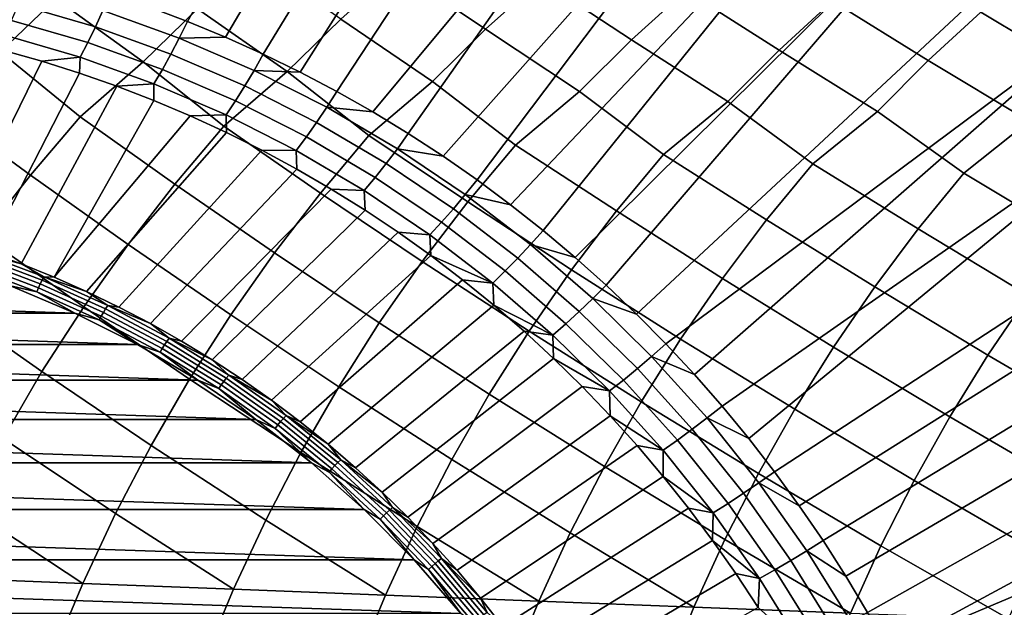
# Model space of a CAD drawing. Header units: metres. Extents: x -166 to 33, y -71 to 34.
# Tile 25 of 256: x -146.5 to -137.62, y 6.65 to 11.95. Entities that reach past the tile are written whole.
import ezdxf

# ---------------------------------------------------------------- set-up
doc = ezdxf.new("R2010")
doc.units = ezdxf.units.M
doc.layers.add('solid_12208131', color=7, linetype='CONTINUOUS')

msp = doc.modelspace()

# ---------------------------------------------------------------- linework, layer by layer
at = {"layer": 'solid_12208131'}
for points in [[(-142.754532, 15.886108, 196.867172), (-144.986374, 11.937025, 195.875214), (-145.334045, 12.068312, 195.978195), (-143.178528, 16.042395, 196.987823)], [(-142.336166, 15.718239, 196.748093), (-144.64267, 11.794847, 195.773407), (-144.986374, 11.937025, 195.875214), (-142.754532, 15.886108, 196.867172)], [(-141.923401, 15.538827, 196.6306), (-144.303238, 11.641906, 195.672852), (-144.64267, 11.794847, 195.773407), (-142.336166, 15.718239, 196.748093)], [(-141.516403, 15.347981, 196.514679), (-143.968399, 11.478343, 195.573669), (-144.303238, 11.641906, 195.672852), (-141.923401, 15.538827, 196.6306)], [(-141.11525, 15.14572, 196.400345), (-143.638428, 11.304307, 195.475937), (-143.968399, 11.478343, 195.573669), (-141.516403, 15.347981, 196.514679)], [(-140.330734, 14.707089, 196.176468), (-143.31366, 11.119956, 195.37973), (-143.638428, 11.304307, 195.475937), (-141.11525, 15.14572, 196.400345)], [(-140.330734, 14.707089, 196.176468), (-142.994385, 10.92546, 195.285156), (-143.31366, 11.119956, 195.37973)], [(-139.57103, 14.223906, 195.959351), (-142.680878, 10.720994, 195.192291), (-142.994385, 10.92546, 195.285156), (-140.330734, 14.707089, 196.176468)], [(-139.57103, 14.223906, 195.959351), (-142.373444, 10.506746, 195.101227), (-142.680878, 10.720994, 195.192291)], [(-139.57103, 14.223906, 195.959351), (-138.838745, 13.698207, 195.749832), (-142.072342, 10.282912, 195.012039), (-142.373444, 10.506746, 195.101227)], [(-138.838745, 13.698207, 195.749832), (-141.777863, 10.049696, 194.924805), (-142.072342, 10.282912, 195.012039)], [(-138.838745, 13.698207, 195.749832), (-138.136703, 13.132315, 195.548737), (-141.49028, 9.807309, 194.839615), (-141.777863, 10.049696, 194.924805)], [(-138.136703, 13.132315, 195.548737), (-141.209839, 9.555974, 194.756546), (-141.49028, 9.807309, 194.839615)], [(-138.136703, 13.132315, 195.548737), (-137.467331, 12.528174, 195.356644), (-140.936813, 9.29592, 194.675674), (-141.209839, 9.555974, 194.756546)], [(-142.298203, 11.864922, 220.141205), (-141.802902, 12.311461, 219.948318), (-142.581329, 12.832748, 218.536438), (-143.100784, 12.408183, 218.734573)], [(-140.980148, 11.771551, 221.345993), (-140.491913, 12.214556, 221.151382), (-141.290771, 12.732677, 219.748505), (-141.802902, 12.311461, 219.948318)], [(-146.672363, 11.660859, 216.646744), (-146.174667, 12.143206, 216.465256), (-146.917999, 12.695566, 215.033325), (-147.441605, 12.234822, 215.22081)], [(-139.648773, 11.678144, 222.539871), (-139.167587, 12.11763, 222.343399), (-139.987091, 12.632433, 220.949753), (-140.491913, 12.214556, 221.151382)], [(-145.386108, 11.572301, 217.883133), (-144.895218, 12.050909, 217.700439), (-145.658142, 12.600402, 216.276657), (-146.174667, 12.143206, 216.465256)], [(-136.832458, 11.887238, 195.173965), (-140.671432, 9.027385, 194.597061), (-140.936813, 9.29592, 194.675674), (-137.467331, 12.528174, 195.356644)], [(-138.303802, 11.584862, 223.722458), (-137.829681, 12.020851, 223.523972), (-138.670059, 12.532189, 222.139801), (-139.167587, 12.11763, 222.343399)], [(-144.087219, 11.483228, 219.109909), (-143.603134, 11.958095, 218.925888), (-144.385788, 12.504552, 217.510559), (-144.895218, 12.050909, 217.700439)], [(-142.775467, 11.393792, 220.326706), (-142.298203, 11.864922, 220.141205), (-143.100784, 12.408183, 218.734573), (-143.603134, 11.958095, 218.925888)], [(-136.945221, 11.491864, 224.893204), (-136.478195, 11.924388, 224.692535), (-137.339478, 12.432119, 223.318253), (-137.829681, 12.020851, 223.523972)], [(-141.450638, 11.304152, 221.533112), (-140.980148, 11.771551, 221.345993), (-141.802902, 12.311461, 219.948318), (-142.298203, 11.864922, 220.141205)], [(-145.817398, 11.886789, 195.967621), (-146.512024, 12.088749, 196.173386), (-146.453583, 12.239161, 196.240173), (-145.750305, 12.03469, 196.03186)], [(-140.112457, 11.214458, 222.72876), (-139.648773, 11.678144, 222.539871), (-140.491913, 12.214556, 221.151382), (-140.980148, 11.771551, 221.345993)], [(-145.954163, 11.075852, 217.96611), (-145.386108, 11.572301, 217.883133), (-146.174667, 12.143206, 216.465256), (-146.672363, 11.660859, 216.646744)], [(-145.886078, 11.746171, 195.890076), (-146.572479, 11.945741, 196.093399), (-146.512024, 12.088749, 196.173386), (-145.817398, 11.886789, 195.967621)], [(-138.760696, 11.124867, 223.913254), (-138.303802, 11.584862, 223.722458), (-139.167587, 12.11763, 222.343399), (-139.648773, 11.678144, 222.539871)], [(-145.135727, 11.641456, 195.765701), (-145.817398, 11.886789, 195.967621), (-145.750305, 12.03469, 196.03186), (-145.06015, 11.786304, 195.827423)], [(-145.06015, 11.786304, 195.827423), (-145.750305, 12.03469, 196.03186), (-145.334045, 12.068312, 195.978195), (-144.986374, 11.937025, 195.875214)], [(-144.65799, 10.991274, 219.187119), (-144.087219, 11.483228, 219.109909), (-144.895218, 12.050909, 217.700439), (-145.386108, 11.572301, 217.883133)], [(-137.395279, 11.035535, 225.086075), (-136.945221, 11.491864, 224.893204), (-137.829681, 12.020851, 223.523972), (-138.303802, 11.584862, 223.722458)], [(-145.955795, 11.613906, 195.799805), (-146.634476, 11.811229, 196.000839), (-146.572479, 11.945741, 196.093399), (-145.886078, 11.746171, 195.890076)], [(-145.06015, 11.786304, 195.827423), (-144.986374, 11.937025, 195.875214), (-144.64267, 11.794847, 195.773407)], [(-143.349167, 10.906327, 220.398422), (-142.775467, 11.393792, 220.326706), (-143.603134, 11.958095, 218.925888), (-144.087219, 11.483228, 219.109909)], [(-145.212463, 11.503739, 195.690536), (-145.886078, 11.746171, 195.890076), (-145.817398, 11.886789, 195.967621), (-145.135727, 11.641456, 195.765701)], [(-142.027435, 10.821157, 221.599625), (-141.450638, 11.304152, 221.533112), (-142.298203, 11.864922, 220.141205), (-142.775467, 11.393792, 220.326706)], [(-136.832458, 11.887238, 195.173965), (-140.413956, 8.750611, 194.520798), (-140.671432, 9.027385, 194.597061)], [(-136.832458, 11.887238, 195.173965), (-136.233353, 11.210794, 195.000992), (-140.164612, 8.465855, 194.446945), (-140.413956, 8.750611, 194.520798)], [(-146.634476, 11.811229, 196.000839), (-145.955795, 11.613906, 195.799805), (-146.300888, 11.576992, 195.779434), (-146.644226, 11.672938, 195.881134)], [(-145.28978, 11.374205, 195.602524), (-145.955795, 11.613906, 195.799805), (-145.886078, 11.746171, 195.890076), (-145.212463, 11.503739, 195.690536)], [(-144.469498, 11.353644, 195.568359), (-145.135727, 11.641456, 195.765701), (-145.06015, 11.786304, 195.827423), (-144.385635, 11.494911, 195.627625)], [(-144.385635, 11.494911, 195.627625), (-145.06015, 11.786304, 195.827423), (-144.64267, 11.794847, 195.773407), (-144.303238, 11.641906, 195.672852)], [(-140.692566, 10.73591, 222.790375), (-140.112457, 11.214458, 222.72876), (-140.980148, 11.771551, 221.345993), (-141.450638, 11.304152, 221.533112)], [(-147.093491, 9.958515, 194.2948), (-147.400986, 10.048131, 194.385895), (-146.644226, 11.672938, 195.881134), (-146.300888, 11.576992, 195.779434)], [(-146.403351, 10.54952, 218.134613), (-145.954163, 11.075852, 217.96611), (-146.672363, 11.660859, 216.646744), (-147.237869, 11.159917, 216.735809)], [(-144.554123, 11.219333, 195.495529), (-145.212463, 11.503739, 195.690536), (-145.135727, 11.641456, 195.765701), (-144.469498, 11.353644, 195.568359)], [(-144.385635, 11.494911, 195.627625), (-144.303238, 11.641906, 195.672852), (-143.968399, 11.478343, 195.573669)], [(-139.344299, 10.65073, 223.970291), (-138.760696, 11.124867, 223.913254), (-139.648773, 11.678144, 222.539871), (-140.112457, 11.214458, 222.72876)], [(-146.78891, 9.858665, 194.204575), (-147.093491, 9.958515, 194.2948), (-146.300888, 11.576992, 195.779434), (-145.960556, 11.470064, 195.678635)], [(-145.955795, 11.613906, 195.799805), (-145.960556, 11.470064, 195.678635), (-146.300888, 11.576992, 195.779434)], [(-145.955795, 11.613906, 195.799805), (-145.28978, 11.374205, 195.602524), (-145.623535, 11.352256, 195.578796), (-145.960556, 11.470064, 195.678635)], [(-145.100983, 10.469009, 219.356735), (-144.65799, 10.991274, 219.187119), (-145.386108, 11.572301, 217.883133), (-145.954163, 11.075852, 217.96611)], [(-137.982513, 10.565763, 225.138916), (-137.395279, 11.035535, 225.086075), (-138.303802, 11.584862, 223.722458), (-138.760696, 11.124867, 223.913254)], [(-146.487549, 9.748686, 194.115311), (-146.78891, 9.858665, 194.204575), (-145.960556, 11.470064, 195.678635), (-145.623535, 11.352256, 195.578796)], [(-144.63884, 11.093, 195.409698), (-145.28978, 11.374205, 195.602524), (-145.212463, 11.503739, 195.690536), (-144.554123, 11.219333, 195.495529)], [(-143.785965, 10.388135, 220.56929), (-143.349167, 10.906327, 220.398422), (-144.087219, 11.483228, 219.109909), (-144.65799, 10.991274, 219.187119)], [(-143.821152, 11.024405, 195.376312), (-144.469498, 11.353644, 195.568359), (-144.385635, 11.494911, 195.627625), (-143.729218, 11.161574, 195.433182)], [(-143.729218, 11.161574, 195.433182), (-144.385635, 11.494911, 195.627625), (-143.968399, 11.478343, 195.573669), (-143.638428, 11.304307, 195.475937)], [(-145.28978, 11.374205, 195.602524), (-145.290161, 11.22368, 195.480042), (-145.623535, 11.352256, 195.578796)], [(-145.28978, 11.374205, 195.602524), (-144.63884, 11.093, 195.409698), (-144.960739, 11.084457, 195.382462), (-145.290161, 11.22368, 195.480042)], [(-142.458038, 10.307033, 221.771881), (-142.027435, 10.821157, 221.599625), (-142.775467, 11.393792, 220.326706), (-143.349167, 10.906327, 220.398422)], [(-146.189728, 9.628689, 194.0271), (-146.487549, 9.748686, 194.115311), (-145.623535, 11.352256, 195.578796), (-145.290161, 11.22368, 195.480042)], [(-143.913437, 10.893988, 195.305756), (-144.554123, 11.219333, 195.495529), (-144.469498, 11.353644, 195.568359), (-143.821152, 11.024405, 195.376312)], [(-143.729218, 11.161574, 195.433182), (-143.638428, 11.304307, 195.475937), (-143.31366, 11.119956, 195.37973)], [(-141.116974, 10.225843, 222.964142), (-140.692566, 10.73591, 222.790375), (-141.450638, 11.304152, 221.533112), (-142.027435, 10.821157, 221.599625)], [(-146.189728, 9.628689, 194.0271), (-145.290161, 11.22368, 195.480042), (-144.960739, 11.084457, 195.382462)], [(-144.005386, 10.771319, 195.222061), (-144.63884, 11.093, 195.409698), (-144.554123, 11.219333, 195.495529), (-143.913437, 10.893988, 195.305756)], [(-139.762527, 10.144706, 224.145706), (-139.344299, 10.65073, 223.970291), (-140.112457, 11.214458, 222.72876), (-140.692566, 10.73591, 222.790375)], [(-136.233353, 11.210794, 195.000992), (-139.92363, 8.173373, 194.375565), (-140.164612, 8.465855, 194.446945)], [(-136.233353, 11.210794, 195.000992), (-135.669678, 10.498746, 194.837753), (-139.691223, 7.873434, 194.306717), (-139.92363, 8.173373, 194.375565)], [(-146.830933, 10.001229, 218.294724), (-146.403351, 10.54952, 218.134613), (-147.237869, 11.159917, 216.735809), (-147.693283, 10.629526, 216.903305)], [(-143.193054, 10.654938, 195.190247), (-143.821152, 11.024405, 195.376312), (-143.729218, 11.161574, 195.433182), (-143.093307, 10.787511, 195.244827)], [(-143.093307, 10.787511, 195.244827), (-143.729218, 11.161574, 195.433182), (-143.31366, 11.119956, 195.37973), (-142.994385, 10.92546, 195.285156)], [(-138.394531, 10.063756, 225.316116), (-137.982513, 10.565763, 225.138916), (-138.760696, 11.124867, 223.913254), (-139.344299, 10.65073, 223.970291)], [(-145.522659, 9.924949, 219.517899), (-145.100983, 10.469009, 219.356735), (-145.954163, 11.075852, 217.96611), (-146.403351, 10.54952, 218.134613)], [(-146.189728, 9.628689, 194.0271), (-144.960739, 11.084457, 195.382462), (-144.63559, 10.934721, 195.286148), (-145.895737, 9.498797, 193.940018)], [(-144.63884, 11.093, 195.409698), (-144.63559, 10.934721, 195.286148), (-144.960739, 11.084457, 195.382462)], [(-144.63884, 11.093, 195.409698), (-144.005386, 10.771319, 195.222061), (-144.315002, 10.774611, 195.191193), (-144.63559, 10.934721, 195.286148)], [(-143.29277, 10.528892, 195.121902), (-143.913437, 10.893988, 195.305756), (-143.821152, 11.024405, 195.376312), (-143.193054, 10.654938, 195.190247)], [(-137.013153, 9.983135, 226.47464), (-136.607361, 10.481153, 226.295517), (-137.395279, 11.035535, 225.086075), (-137.982513, 10.565763, 225.138916)], [(-145.895737, 9.498797, 193.940018), (-144.63559, 10.934721, 195.286148), (-144.315002, 10.774611, 195.191193), (-145.605896, 9.359145, 193.854156)], [(-144.201736, 9.84831, 220.731628), (-143.785965, 10.388135, 220.56929), (-144.65799, 10.991274, 219.187119), (-145.100983, 10.469009, 219.356735)], [(-143.093307, 10.787511, 195.244827), (-142.994385, 10.92546, 195.285156), (-142.680878, 10.720994, 195.192291)], [(-143.391693, 10.410335, 195.040283), (-144.005386, 10.771319, 195.222061), (-143.913437, 10.893988, 195.305756), (-143.29277, 10.528892, 195.121902)], [(-142.867935, 9.771442, 221.935501), (-142.458038, 10.307033, 221.771881), (-143.349167, 10.906327, 220.398422), (-143.785965, 10.388135, 220.56929)], [(-145.605896, 9.359145, 193.854156), (-144.315002, 10.774611, 195.191193), (-143.999298, 10.604282, 195.097672), (-145.320496, 9.209876, 193.769623)], [(-144.005386, 10.771319, 195.222061), (-143.999298, 10.604282, 195.097672), (-144.315002, 10.774611, 195.191193)], [(-144.005386, 10.771319, 195.222061), (-143.391693, 10.410335, 195.040283), (-143.688782, 10.423894, 195.005692), (-143.999298, 10.604282, 195.097672)], [(-142.587479, 10.246593, 195.01088), (-143.193054, 10.654938, 195.190247), (-143.093307, 10.787511, 195.244827), (-142.480194, 10.374084, 195.063217)], [(-142.480194, 10.374084, 195.063217), (-143.093307, 10.787511, 195.244827), (-142.680878, 10.720994, 195.192291), (-142.373444, 10.506746, 195.101227)], [(-141.520996, 9.694481, 223.129181), (-141.116974, 10.225843, 222.964142), (-142.027435, 10.821157, 221.599625), (-142.458038, 10.307033, 221.771881)], [(-140.16066, 9.617555, 224.312271), (-139.762527, 10.144706, 224.145706), (-140.692566, 10.73591, 222.790375), (-141.116974, 10.225843, 222.964142)], [(-145.320496, 9.209876, 193.769623), (-143.999298, 10.604282, 195.097672), (-143.688782, 10.423894, 195.005692), (-145.039825, 9.051144, 193.686478)], [(-142.694366, 10.125378, 194.944641), (-143.29277, 10.528892, 195.121902), (-143.193054, 10.654938, 195.190247), (-142.587479, 10.246593, 195.01088)], [(-138.786774, 9.540797, 225.484344), (-138.394531, 10.063756, 225.316116), (-139.344299, 10.65073, 223.970291), (-139.762527, 10.144706, 224.145706)], [(-145.922165, 9.360274, 219.670288), (-145.522659, 9.924949, 219.517899), (-146.403351, 10.54952, 218.134613), (-146.830933, 10.001229, 218.294724)], [(-142.800034, 10.011363, 194.865021), (-143.391693, 10.410335, 195.040283), (-143.29277, 10.528892, 195.121902), (-142.694366, 10.125378, 194.944641)], [(-142.480194, 10.374084, 195.063217), (-142.373444, 10.506746, 195.101227), (-142.072342, 10.282912, 195.012039)], [(-135.401062, 10.129097, 194.759811), (-139.467606, 7.56631, 194.240479), (-139.691223, 7.873434, 194.306717), (-135.669678, 10.498746, 194.837753)], [(-137.399445, 9.464337, 226.644684), (-137.013153, 9.983135, 226.47464), (-137.982513, 10.565763, 225.138916), (-138.394531, 10.063756, 225.316116)], [(-144.595673, 9.288025, 220.885086), (-144.201736, 9.84831, 220.731628), (-145.100983, 10.469009, 219.356735), (-145.522659, 9.924949, 219.517899)], [(-145.039825, 9.051144, 193.686478), (-143.688782, 10.423894, 195.005692), (-143.383728, 10.233619, 194.915329), (-144.764175, 8.88311, 193.604828)], [(-143.391693, 10.410335, 195.040283), (-143.383728, 10.233619, 194.915329), (-143.688782, 10.423894, 195.005692)], [(-143.391693, 10.410335, 195.040283), (-142.800034, 10.011363, 194.865021), (-143.084442, 10.033635, 194.826691), (-143.383728, 10.233619, 194.915329)], [(-143.256287, 9.215551, 222.090179), (-142.867935, 9.771442, 221.935501), (-143.785965, 10.388135, 220.56929), (-144.201736, 9.84831, 220.731628)], [(-141.903778, 9.142976, 223.285156), (-141.520996, 9.694481, 223.129181), (-142.458038, 10.307033, 221.771881), (-142.867935, 9.771442, 221.935501)], [(-142.006653, 9.800858, 194.838821), (-142.587479, 10.246593, 195.01088), (-142.480194, 10.374084, 195.063217), (-141.892151, 9.922805, 194.889023)], [(-141.892151, 9.922805, 194.889023), (-142.480194, 10.374084, 195.063217), (-142.072342, 10.282912, 195.012039), (-141.777863, 10.049696, 194.924805)], [(-144.764175, 8.88311, 193.604828), (-143.383728, 10.233619, 194.915329), (-143.084442, 10.033635, 194.826691), (-144.493835, 8.705949, 193.52475)], [(-142.120407, 9.684916, 194.774628), (-142.694366, 10.125378, 194.944641), (-142.587479, 10.246593, 195.01088), (-142.006653, 9.800858, 194.838821)], [(-140.537888, 9.070424, 224.469681), (-140.16066, 9.617555, 224.312271), (-141.116974, 10.225843, 222.964142), (-141.520996, 9.694481, 223.129181)], [(-142.232544, 9.575862, 194.69693), (-142.800034, 10.011363, 194.865021), (-142.694366, 10.125378, 194.944641), (-142.120407, 9.684916, 194.774628)], [(-139.158417, 8.998019, 225.643311), (-138.786774, 9.540797, 225.484344), (-139.762527, 10.144706, 224.145706), (-140.16066, 9.617555, 224.312271)], [(-135.141357, 9.750397, 194.684372), (-139.252991, 7.252284, 194.17691), (-139.467606, 7.56631, 194.240479), (-135.401062, 10.129097, 194.759811)], [(-141.892151, 9.922805, 194.889023), (-141.777863, 10.049696, 194.924805), (-141.49028, 9.807309, 194.839615)], [(-137.765472, 8.925886, 226.805344), (-137.399445, 9.464337, 226.644684), (-138.394531, 10.063756, 225.316116), (-138.786774, 9.540797, 225.484344)], [(-146.298645, 8.776179, 219.813553), (-145.922165, 9.360274, 219.670288), (-146.830933, 10.001229, 218.294724), (-147.236023, 9.432174, 218.446121)], [(-144.493835, 8.705949, 193.52475), (-143.084442, 10.033635, 194.826691), (-142.791214, 9.824135, 194.739822), (-144.22908, 8.519841, 193.44632)], [(-142.800034, 10.011363, 194.865021), (-142.791214, 9.824135, 194.739822), (-143.084442, 10.033635, 194.826691)], [(-142.232544, 9.575862, 194.69693), (-142.791214, 9.824135, 194.739822), (-142.800034, 10.011363, 194.865021)], [(-146.865601, 9.851508, 194.200409), (-146.78891, 9.858665, 194.204575), (-146.487549, 9.748686, 194.115311)], [(-144.966904, 8.708466, 221.029373), (-144.595673, 9.288025, 220.885086), (-145.522659, 9.924949, 219.517899), (-145.922165, 9.360274, 219.670288)], [(-141.452698, 9.319362, 194.674728), (-142.006653, 9.800858, 194.838821), (-141.892151, 9.922805, 194.889023), (-141.331299, 9.435317, 194.722885)], [(-141.331299, 9.435317, 194.722885), (-141.892151, 9.922805, 194.889023), (-141.49028, 9.807309, 194.839615), (-141.209839, 9.555974, 194.756546)], [(-146.330368, 9.533388, 193.987778), (-146.911469, 9.751581, 194.159912), (-146.896851, 9.786955, 194.168762), (-146.313644, 9.56797, 193.996017)], [(-146.313644, 9.56797, 193.996017), (-146.896851, 9.786955, 194.168762), (-146.881485, 9.820456, 194.182343), (-146.29628, 9.600721, 194.009003)], [(-146.29628, 9.600721, 194.009003), (-146.881485, 9.820456, 194.182343), (-146.865601, 9.851508, 194.200409), (-146.278549, 9.63108, 194.02652)], [(-146.278549, 9.63108, 194.02652), (-146.865601, 9.851508, 194.200409), (-146.487549, 9.748686, 194.115311)], [(-143.622284, 8.640532, 222.235565), (-143.256287, 9.215551, 222.090179), (-144.201736, 9.84831, 220.731628), (-144.595673, 9.288025, 220.885086)], [(-144.22908, 8.519841, 193.44632), (-142.791214, 9.824135, 194.739822), (-142.504288, 9.605315, 194.654831), (-143.970184, 8.324979, 193.369629)], [(-142.264526, 8.572494, 223.431763), (-141.903778, 9.142976, 223.285156), (-142.867935, 9.771442, 221.935501), (-143.256287, 9.215551, 222.090179)], [(-142.232544, 9.575862, 194.69693), (-142.504288, 9.605315, 194.654831), (-142.791214, 9.824135, 194.739822)], [(-141.572998, 9.209116, 194.612488), (-142.120407, 9.684916, 194.774628), (-142.006653, 9.800858, 194.838821), (-141.452698, 9.319362, 194.674728)], [(-146.346146, 9.497568, 193.984467), (-146.925049, 9.714941, 194.155945), (-146.911469, 9.751581, 194.159912), (-146.330368, 9.533388, 193.987778)], [(-146.346146, 9.497568, 193.984467), (-146.581879, 9.549269, 194.051605), (-146.925049, 9.714941, 194.155945)], [(-146.278549, 9.63108, 194.02652), (-146.487549, 9.748686, 194.115311), (-146.189728, 9.628689, 194.0271)], [(-141.691299, 9.105419, 194.536606), (-142.232544, 9.575862, 194.69693), (-142.120407, 9.684916, 194.774628), (-141.572998, 9.209116, 194.612488)], [(-140.893402, 8.504467, 224.617615), (-140.537888, 9.070424, 224.469681), (-141.520996, 9.694481, 223.129181), (-141.903778, 9.142976, 223.285156)], [(-134.891098, 9.363224, 194.611603), (-139.047562, 6.931639, 194.116058), (-139.252991, 7.252284, 194.17691), (-135.141357, 9.750397, 194.684372)], [(-145.744781, 9.311226, 193.827499), (-146.313644, 9.56797, 193.996017), (-146.29628, 9.600721, 194.009003), (-145.725464, 9.343098, 193.839905)], [(-145.725464, 9.343098, 193.839905), (-146.29628, 9.600721, 194.009003), (-146.278549, 9.63108, 194.02652), (-145.705933, 9.372641, 193.856903)], [(-146.278549, 9.63108, 194.02652), (-146.189728, 9.628689, 194.0271), (-145.895737, 9.498797, 193.940018)], [(-145.705933, 9.372641, 193.856903), (-146.278549, 9.63108, 194.02652), (-145.895737, 9.498797, 193.940018)], [(-143.970184, 8.324979, 193.369629), (-142.504288, 9.605315, 194.654831), (-142.223969, 9.377385, 194.571808), (-143.717392, 8.121562, 193.294754)], [(-142.232544, 9.575862, 194.69693), (-142.223969, 9.377385, 194.571808), (-142.504288, 9.605315, 194.654831)], [(-139.508667, 8.43657, 225.792694), (-139.158417, 8.998019, 225.643311), (-140.16066, 9.617555, 224.312271), (-140.537888, 9.070424, 224.469681)], [(-153.902786, 9.304328, 196.220169), (-153.322906, 9.549256, 196.048401), (-146.001984, 9.304342, 193.879837)], [(-153.322906, 9.549256, 196.048401), (-146.581879, 9.549269, 194.051605), (-146.001984, 9.304342, 193.879837)], [(-146.346146, 9.497568, 193.984467), (-146.001984, 9.304342, 193.879837), (-146.581879, 9.549269, 194.051605)], [(-145.781464, 9.242712, 193.8172), (-146.346146, 9.497568, 193.984467), (-146.330368, 9.533388, 193.987778), (-145.76355, 9.277572, 193.819885)], [(-145.76355, 9.277572, 193.819885), (-146.330368, 9.533388, 193.987778), (-146.313644, 9.56797, 193.996017), (-145.744781, 9.311226, 193.827499)], [(-141.691299, 9.105419, 194.536606), (-142.223969, 9.377385, 194.571808), (-142.232544, 9.575862, 194.69693)], [(-141.331299, 9.435317, 194.722885), (-141.209839, 9.555974, 194.756546), (-140.936813, 9.29592, 194.675674)], [(-138.110443, 8.368917, 226.956314), (-137.765472, 8.925886, 226.805344), (-138.786774, 9.540797, 225.484344), (-139.158417, 8.998019, 225.643311)], [(-146.650223, 8.173817, 219.948349), (-146.298645, 8.776179, 219.813553), (-147.236023, 9.432174, 218.446121), (-147.617767, 8.843554, 218.588501)], [(-145.781464, 9.242712, 193.8172), (-146.001984, 9.304342, 193.879837), (-146.346146, 9.497568, 193.984467)], [(-145.705933, 9.372641, 193.856903), (-145.895737, 9.498797, 193.940018), (-145.605896, 9.359145, 193.854156)], [(-140.927628, 8.803861, 194.519196), (-141.452698, 9.319362, 194.674728), (-141.331299, 9.435317, 194.722885), (-140.799683, 8.913402, 194.565414)], [(-140.799683, 8.913402, 194.565414), (-141.331299, 9.435317, 194.722885), (-140.936813, 9.29592, 194.675674), (-140.671432, 9.027385, 194.597061)], [(-136.699036, 8.301627, 228.10762), (-136.359375, 8.85415, 227.954956), (-137.399445, 9.464337, 226.644684), (-137.765472, 8.925886, 226.805344)], [(-145.313568, 8.110776, 221.16507), (-144.966904, 8.708466, 221.029373), (-145.922165, 9.360274, 219.670288), (-146.298645, 8.776179, 219.813553)], [(-145.19249, 9.017734, 193.66391), (-145.744781, 9.311226, 193.827499), (-145.725464, 9.343098, 193.839905), (-145.17128, 9.048601, 193.675751)], [(-145.17128, 9.048601, 193.675751), (-145.725464, 9.343098, 193.839905), (-145.705933, 9.372641, 193.856903), (-145.149994, 9.077213, 193.69223)], [(-145.705933, 9.372641, 193.856903), (-145.605896, 9.359145, 193.854156), (-145.320496, 9.209876, 193.769623)], [(-145.149994, 9.077213, 193.69223), (-145.705933, 9.372641, 193.856903), (-145.320496, 9.209876, 193.769623)], [(-143.717392, 8.121562, 193.294754), (-142.223969, 9.377385, 194.571808), (-141.950516, 9.140559, 194.490799), (-143.470993, 7.9098, 193.221771)], [(-141.691299, 9.105419, 194.536606), (-141.950516, 9.140559, 194.490799), (-142.223969, 9.377385, 194.571808)], [(-134.891098, 9.363224, 194.611603), (-134.650681, 8.968111, 194.541626), (-138.851517, 6.604671, 194.057983), (-139.047562, 6.931639, 194.116058)], [(-154.466385, 9.021167, 196.387115), (-153.902786, 9.304328, 196.220169), (-145.438385, 9.021183, 193.712906)], [(-153.902786, 9.304328, 196.220169), (-146.001984, 9.304342, 193.879837), (-145.438385, 9.021183, 193.712906)], [(-145.781464, 9.242712, 193.8172), (-145.438385, 9.021183, 193.712906), (-146.001984, 9.304342, 193.879837)], [(-145.233231, 8.95138, 193.6548), (-145.781464, 9.242712, 193.8172), (-145.76355, 9.277572, 193.819885), (-145.213257, 8.98514, 193.656876)], [(-145.233231, 8.95138, 193.6548), (-145.438385, 9.021183, 193.712906), (-145.781464, 9.242712, 193.8172)], [(-145.213257, 8.98514, 193.656876), (-145.76355, 9.277572, 193.819885), (-145.744781, 9.311226, 193.827499), (-145.19249, 9.017734, 193.66391)], [(-143.964035, 8.047521, 222.372269), (-143.622284, 8.640532, 222.235565), (-144.595673, 9.288025, 220.885086), (-144.966904, 8.708466, 221.029373)], [(-141.054138, 8.699713, 194.458786), (-141.572998, 9.209116, 194.612488), (-141.452698, 9.319362, 194.674728), (-140.927628, 8.803861, 194.519196)], [(-145.149994, 9.077213, 193.69223), (-145.320496, 9.209876, 193.769623), (-145.039825, 9.051144, 193.686478)], [(-142.601379, 7.984159, 223.56958), (-142.264526, 8.572494, 223.431763), (-143.256287, 9.215551, 222.090179), (-143.622284, 8.640532, 222.235565)], [(-141.178268, 8.601751, 194.384644), (-141.691299, 9.105419, 194.536606), (-141.572998, 9.209116, 194.612488), (-141.054138, 8.699713, 194.458786)], [(-144.635925, 8.718393, 193.517181), (-145.17128, 9.048601, 193.675751), (-145.149994, 9.077213, 193.69223), (-144.612946, 8.745961, 193.533142)], [(-145.149994, 9.077213, 193.69223), (-145.039825, 9.051144, 193.686478), (-144.764175, 8.88311, 193.604828)], [(-144.612946, 8.745961, 193.533142), (-145.149994, 9.077213, 193.69223), (-144.764175, 8.88311, 193.604828)], [(-143.470993, 7.9098, 193.221771), (-141.950516, 9.140559, 194.490799), (-141.684189, 8.895063, 194.411911), (-143.231232, 7.68991, 193.150757)], [(-141.225342, 7.920801, 224.756638), (-140.893402, 8.504467, 224.617615), (-141.903778, 9.142976, 223.285156), (-142.264526, 8.572494, 223.431763)], [(-141.691299, 9.105419, 194.536606), (-141.684189, 8.895063, 194.411911), (-141.950516, 9.140559, 194.490799)], [(-141.178268, 8.601751, 194.384644), (-141.684189, 8.895063, 194.411911), (-141.691299, 9.105419, 194.536606)], [(-139.835693, 7.857555, 225.933044), (-139.508667, 8.43657, 225.792694), (-140.537888, 9.070424, 224.469681), (-140.893402, 8.504467, 224.617615)], [(-155.011444, 8.700897, 196.548569), (-154.466385, 9.021167, 196.387115), (-144.893326, 8.700915, 193.551437)], [(-154.466385, 9.021167, 196.387115), (-145.438385, 9.021183, 193.712906), (-144.893326, 8.700915, 193.551437)], [(-145.233231, 8.95138, 193.6548), (-144.893326, 8.700915, 193.551437), (-145.438385, 9.021183, 193.712906)], [(-144.703629, 8.62472, 193.497925), (-145.233231, 8.95138, 193.6548), (-145.213257, 8.98514, 193.656876), (-144.681656, 8.657248, 193.49942)], [(-144.681656, 8.657248, 193.49942), (-145.213257, 8.98514, 193.656876), (-145.19249, 9.017734, 193.66391), (-144.658951, 8.688652, 193.505875)], [(-144.658951, 8.688652, 193.505875), (-145.19249, 9.017734, 193.66391), (-145.17128, 9.048601, 193.675751), (-144.635925, 8.718393, 193.517181)], [(-140.799683, 8.913402, 194.565414), (-140.671432, 9.027385, 194.597061), (-140.413956, 8.750611, 194.520798)], [(-138.432541, 7.794529, 227.098114), (-138.110443, 8.368917, 226.956314), (-139.158417, 8.998019, 225.643311), (-139.508667, 8.43657, 225.792694)], [(-144.703629, 8.62472, 193.497925), (-144.893326, 8.700915, 193.551437), (-145.233231, 8.95138, 193.6548)], [(-144.612946, 8.745961, 193.533142), (-144.764175, 8.88311, 193.604828), (-144.493835, 8.705949, 193.52475)], [(-143.231232, 7.68991, 193.150757), (-141.684189, 8.895063, 194.411911), (-141.425232, 8.641129, 194.335205), (-142.998352, 7.462118, 193.081772)], [(-141.178268, 8.601751, 194.384644), (-141.425232, 8.641129, 194.335205), (-141.684189, 8.895063, 194.411911)], [(-140.43335, 8.256234, 194.372787), (-140.927628, 8.803861, 194.519196), (-140.799683, 8.913402, 194.565414), (-140.299271, 8.358962, 194.417191)], [(-140.299271, 8.358962, 194.417191), (-140.799683, 8.913402, 194.565414), (-140.413956, 8.750611, 194.520798), (-140.164612, 8.465855, 194.446945)], [(-134.650681, 8.968111, 194.541626), (-134.420593, 8.565834, 194.474625), (-138.665039, 6.271676, 194.002747), (-138.851517, 6.604671, 194.057983)], [(-137.016174, 7.731833, 228.250977), (-136.699036, 8.301627, 228.10762), (-137.765472, 8.925886, 226.805344), (-138.110443, 8.368917, 226.956314)], [(-140.56572, 8.158565, 194.314102), (-141.054138, 8.699713, 194.458786), (-140.927628, 8.803861, 194.519196), (-140.43335, 8.256234, 194.372787)], [(-145.634857, 7.496171, 221.291824), (-145.313568, 8.110776, 221.16507), (-146.298645, 8.776179, 219.813553), (-146.650223, 8.173817, 219.948349)], [(-144.280762, 7.437722, 222.499939), (-143.964035, 8.047521, 222.372269), (-144.966904, 8.708466, 221.029373), (-145.313568, 8.110776, 221.16507)], [(-144.146286, 8.325281, 193.354004), (-144.658951, 8.688652, 193.505875), (-144.635925, 8.718393, 193.517181), (-144.121506, 8.353779, 193.364792)], [(-144.121506, 8.353779, 193.364792), (-144.635925, 8.718393, 193.517181), (-144.612946, 8.745961, 193.533142), (-144.096893, 8.380194, 193.38028)], [(-144.612946, 8.745961, 193.533142), (-144.493835, 8.705949, 193.52475), (-144.22908, 8.519841, 193.44632)], [(-144.096893, 8.380194, 193.38028), (-144.612946, 8.745961, 193.533142), (-144.22908, 8.519841, 193.44632)], [(-155.535721, 8.344847, 196.703857), (-155.011444, 8.700897, 196.548569), (-144.369049, 8.344866, 193.396149)], [(-155.011444, 8.700897, 196.548569), (-144.893326, 8.700915, 193.551437), (-144.369049, 8.344866, 193.396149)], [(-144.703629, 8.62472, 193.497925), (-144.369049, 8.344866, 193.396149), (-144.893326, 8.700915, 193.551437)], [(-144.194733, 8.264023, 193.347183), (-144.703629, 8.62472, 193.497925), (-144.681656, 8.657248, 193.49942), (-144.170837, 8.295191, 193.348099)], [(-144.194733, 8.264023, 193.347183), (-144.369049, 8.344866, 193.396149), (-144.703629, 8.62472, 193.497925)], [(-144.170837, 8.295191, 193.348099), (-144.681656, 8.657248, 193.49942), (-144.658951, 8.688652, 193.505875), (-144.146286, 8.325281, 193.354004)], [(-142.913559, 7.379169, 223.698273), (-142.601379, 7.984159, 223.56958), (-143.622284, 8.640532, 222.235565), (-143.964035, 8.047521, 222.372269)], [(-142.772583, 7.226658, 193.014893), (-142.998352, 7.462118, 193.081772), (-141.425232, 8.641129, 194.335205), (-141.173904, 8.379, 194.260757)], [(-141.178268, 8.601751, 194.384644), (-141.173904, 8.379, 194.260757), (-141.425232, 8.641129, 194.335205)], [(-140.695343, 8.066697, 194.241592), (-141.178268, 8.601751, 194.384644), (-141.054138, 8.699713, 194.458786), (-140.56572, 8.158565, 194.314102)], [(-141.532959, 7.320613, 224.886414), (-141.225342, 7.920801, 224.756638), (-142.264526, 8.572494, 223.431763), (-142.601379, 7.984159, 223.56958)], [(-140.695343, 8.066697, 194.241592), (-141.173904, 8.379, 194.260757), (-141.178268, 8.601751, 194.384644)], [(-134.420593, 8.565834, 194.474625), (-134.201202, 8.156973, 194.41069), (-138.665039, 6.271676, 194.002747)], [(-144.096893, 8.380194, 193.38028), (-144.22908, 8.519841, 193.44632), (-143.970184, 8.324979, 193.369629)], [(-140.138748, 7.262152, 226.064011), (-139.835693, 7.857555, 225.933044), (-140.893402, 8.504467, 224.617615), (-141.225342, 7.920801, 224.756638)], [(-140.299271, 8.358962, 194.417191), (-140.164612, 8.465855, 194.446945), (-139.92363, 8.173373, 194.375565)], [(-143.656509, 7.929054, 193.208923), (-144.146286, 8.325281, 193.354004), (-144.121506, 8.353779, 193.364792), (-143.630051, 7.956195, 193.219223)], [(-143.630051, 7.956195, 193.219223), (-144.121506, 8.353779, 193.364792), (-144.096893, 8.380194, 193.38028), (-143.603897, 7.981353, 193.234253)], [(-144.096893, 8.380194, 193.38028), (-143.970184, 8.324979, 193.369629), (-143.717392, 8.121562, 193.294754)], [(-143.603897, 7.981353, 193.234253), (-144.096893, 8.380194, 193.38028), (-143.717392, 8.121562, 193.294754)], [(-142.554184, 6.983773, 192.950195), (-142.772583, 7.226658, 193.014893), (-141.173904, 8.379, 194.260757), (-140.93042, 8.108922, 194.188629)], [(-140.695343, 8.066697, 194.241592), (-140.93042, 8.108922, 194.188629), (-141.173904, 8.379, 194.260757)], [(-139.97168, 7.678482, 194.236038), (-140.43335, 8.256234, 194.372787), (-140.299271, 8.358962, 194.417191), (-139.831848, 7.774021, 194.278732)], [(-139.831848, 7.774021, 194.278732), (-140.299271, 8.358962, 194.417191), (-139.92363, 8.173373, 194.375565), (-139.691223, 7.873434, 194.306717)], [(-138.731003, 7.203889, 227.230392), (-138.432541, 7.794529, 227.098114), (-139.508667, 8.43657, 225.792694), (-139.835693, 7.857555, 225.933044)], [(-137.310013, 7.145923, 228.384689), (-137.016174, 7.731833, 228.250977), (-138.110443, 8.368917, 226.956314), (-138.432541, 7.794529, 227.098114)], [(-156.037003, 7.954521, 196.852356), (-155.535721, 8.344847, 196.703857), (-143.867767, 7.954541, 193.24765)], [(-155.535721, 8.344847, 196.703857), (-144.369049, 8.344866, 193.396149), (-143.867767, 7.954541, 193.24765)], [(-144.194733, 8.264023, 193.347183), (-143.867767, 7.954541, 193.24765), (-144.369049, 8.344866, 193.396149)], [(-143.708557, 7.870711, 193.203171), (-144.194733, 8.264023, 193.347183), (-144.170837, 8.295191, 193.348099), (-143.682831, 7.900395, 193.203552)], [(-143.708557, 7.870711, 193.203171), (-143.867767, 7.954541, 193.24765), (-144.194733, 8.264023, 193.347183)], [(-143.682831, 7.900395, 193.203552), (-144.170837, 8.295191, 193.348099), (-144.146286, 8.325281, 193.354004), (-143.656509, 7.929054, 193.208923)], [(-145.930969, 6.865914, 221.408417), (-145.634857, 7.496171, 221.291824), (-146.650223, 8.173817, 219.948349), (-146.976089, 7.554413, 220.074295)], [(-140.109512, 7.587647, 194.17897), (-140.56572, 8.158565, 194.314102), (-140.43335, 8.256234, 194.372787), (-139.97168, 7.678482, 194.236038)], [(-144.572678, 6.812392, 222.617355), (-144.280762, 7.437722, 222.499939), (-145.313568, 8.110776, 221.16507), (-145.634857, 7.496171, 221.291824)], [(-143.603897, 7.981353, 193.234253), (-143.717392, 8.121562, 193.294754), (-143.470993, 7.9098, 193.221771)], [(-142.343338, 6.733711, 192.887741), (-142.554184, 6.983773, 192.950195), (-140.93042, 8.108922, 194.188629), (-140.695038, 7.831152, 194.118912)], [(-140.695343, 8.066697, 194.241592), (-140.695038, 7.831152, 194.118912), (-140.93042, 8.108922, 194.188629)], [(-140.244278, 7.502209, 194.107971), (-140.695343, 8.066697, 194.241592), (-140.56572, 8.158565, 194.314102), (-140.109512, 7.587647, 194.17897)], [(-133.992828, 7.742135, 194.349915), (-138.488281, 5.932958, 193.950394), (-138.665039, 6.271676, 194.002747), (-134.201202, 8.156973, 194.41069)], [(-143.201263, 6.758769, 223.816589), (-142.913559, 7.379169, 223.698273), (-143.964035, 8.047521, 222.372269), (-144.280762, 7.437722, 222.499939)], [(-140.244278, 7.502209, 194.107971), (-140.695038, 7.831152, 194.118912), (-140.695343, 8.066697, 194.241592)], [(-156.51329, 7.53146, 196.993439), (-156.037003, 7.954521, 196.852356), (-143.391464, 7.531481, 193.106567)], [(-156.037003, 7.954521, 196.852356), (-143.867767, 7.954541, 193.24765), (-143.391464, 7.531481, 193.106567)], [(-143.708557, 7.870711, 193.203171), (-143.391464, 7.531481, 193.106567), (-143.867767, 7.954541, 193.24765)], [(-143.219559, 7.474421, 193.066315), (-143.682831, 7.900395, 193.203552), (-143.656509, 7.929054, 193.208923), (-143.191559, 7.501534, 193.071198)], [(-143.191559, 7.501534, 193.071198), (-143.656509, 7.929054, 193.208923), (-143.630051, 7.956195, 193.219223), (-143.163498, 7.527212, 193.081024)], [(-143.163498, 7.527212, 193.081024), (-143.630051, 7.956195, 193.219223), (-143.603897, 7.981353, 193.234253), (-143.135864, 7.551013, 193.095612)], [(-143.603897, 7.981353, 193.234253), (-143.470993, 7.9098, 193.221771), (-143.231232, 7.68991, 193.150757)], [(-143.135864, 7.551013, 193.095612), (-143.603897, 7.981353, 193.234253), (-143.231232, 7.68991, 193.150757)], [(-141.816483, 6.705135, 225.005753), (-141.532959, 7.320613, 224.886414), (-142.601379, 7.984159, 223.56958), (-142.913559, 7.379169, 223.698273)], [(-140.418076, 6.651585, 226.184433), (-140.138748, 7.262152, 226.064011), (-141.225342, 7.920801, 224.756638), (-141.532959, 7.320613, 224.886414)], [(-143.247025, 7.446337, 193.066467), (-143.708557, 7.870711, 193.203171), (-143.682831, 7.900395, 193.203552), (-143.219559, 7.474421, 193.066315)], [(-143.247025, 7.446337, 193.066467), (-143.391464, 7.531481, 193.106567), (-143.708557, 7.870711, 193.203171)], [(-142.140305, 6.47673, 192.827606), (-142.343338, 6.733711, 192.887741), (-140.695038, 7.831152, 194.118912), (-140.467957, 7.545954, 194.051651)], [(-140.244278, 7.502209, 194.107971), (-140.467957, 7.545954, 194.051651), (-140.695038, 7.831152, 194.118912)], [(-139.006088, 6.598208, 227.35202), (-138.731003, 7.203889, 227.230392), (-139.835693, 7.857555, 225.933044), (-140.138748, 7.262152, 226.064011)], [(-139.831848, 7.774021, 194.278732), (-139.691223, 7.873434, 194.306717), (-139.467606, 7.56631, 194.240479)], [(-139.544312, 7.072712, 194.109436), (-139.97168, 7.678482, 194.236038), (-139.831848, 7.774021, 194.278732), (-139.399155, 7.160714, 194.150558)], [(-139.399155, 7.160714, 194.150558), (-139.831848, 7.774021, 194.278732), (-139.467606, 7.56631, 194.240479), (-139.252991, 7.252284, 194.17691)], [(-137.580856, 6.545099, 228.507599), (-137.310013, 7.145923, 228.384689), (-138.432541, 7.794529, 227.098114), (-138.731003, 7.203889, 227.230392)], [(-133.795868, 7.322149, 194.292404), (-138.321411, 5.588827, 193.900955), (-138.488281, 5.932958, 193.950394), (-133.992828, 7.742135, 194.349915)], [(-143.135864, 7.551013, 193.095612), (-143.231232, 7.68991, 193.150757), (-142.998352, 7.462118, 193.081772)], [(-139.68718, 6.989043, 194.053879), (-140.109512, 7.587647, 194.17897), (-139.97168, 7.678482, 194.236038), (-139.544312, 7.072712, 194.109436)], [(-147.276413, 6.919241, 220.19014), (-145.930969, 6.865914, 221.408417), (-146.976089, 7.554413, 220.074295)], [(-142.723694, 7.068522, 192.950745), (-143.163498, 7.527212, 193.081024), (-143.135864, 7.551013, 193.095612), (-142.694672, 7.090874, 192.964935)], [(-143.135864, 7.551013, 193.095612), (-142.998352, 7.462118, 193.081772), (-142.772583, 7.226658, 193.014893)], [(-142.694672, 7.090874, 192.964935), (-143.135864, 7.551013, 193.095612), (-142.772583, 7.226658, 193.014893)], [(-139.826706, 6.910345, 193.984283), (-140.244278, 7.502209, 194.107971), (-140.109512, 7.587647, 194.17897), (-139.68718, 6.989043, 194.053879)], [(-156.962616, 7.077427, 197.126526), (-156.51329, 7.53146, 196.993439), (-142.942139, 7.077449, 192.97348)], [(-156.51329, 7.53146, 196.993439), (-143.391464, 7.531481, 193.106567), (-142.942139, 7.077449, 192.97348)], [(-145.930969, 6.865914, 221.408417), (-144.572678, 6.812392, 222.617355), (-145.634857, 7.496171, 221.291824)], [(-143.247025, 7.446337, 193.066467), (-142.942139, 7.077449, 192.97348), (-143.391464, 7.531481, 193.106567)], [(-142.811951, 6.992576, 192.937592), (-143.247025, 7.446337, 193.066467), (-143.219559, 7.474421, 193.066315), (-142.782837, 7.018949, 192.936966)], [(-142.782837, 7.018949, 192.936966), (-143.219559, 7.474421, 193.066315), (-143.191559, 7.501534, 193.071198), (-142.75325, 7.04441, 192.941376)], [(-142.75325, 7.04441, 192.941376), (-143.191559, 7.501534, 193.071198), (-143.163498, 7.527212, 193.081024), (-142.723694, 7.068522, 192.950745)], [(-141.945267, 6.213093, 192.769821), (-142.140305, 6.47673, 192.827606), (-140.467957, 7.545954, 194.051651), (-140.24942, 7.253598, 193.986908)], [(-140.244278, 7.502209, 194.107971), (-140.24942, 7.253598, 193.986908), (-140.467957, 7.545954, 194.051651)], [(-139.826706, 6.910345, 193.984283), (-140.24942, 7.253598, 193.986908), (-140.244278, 7.502209, 194.107971)], [(-144.572678, 6.812392, 222.617355), (-143.201263, 6.758769, 223.816589), (-144.280762, 7.437722, 222.499939)], [(-142.811951, 6.992576, 192.937592), (-142.942139, 7.077449, 192.97348), (-143.247025, 7.446337, 193.066467)], [(-143.201263, 6.758769, 223.816589), (-141.816483, 6.705135, 225.005753), (-142.913559, 7.379169, 223.698273)], [(-141.816483, 6.705135, 225.005753), (-140.418076, 6.651585, 226.184433), (-141.532959, 7.320613, 224.886414)], [(-133.610382, 6.897171, 194.238174), (-138.164581, 5.239596, 193.854507), (-138.321411, 5.588827, 193.900955), (-133.795868, 7.322149, 194.292404)], [(-142.694672, 7.090874, 192.964935), (-142.772583, 7.226658, 193.014893), (-142.554184, 6.983773, 192.950195)], [(-141.758423, 5.943072, 192.714478), (-141.945267, 6.213093, 192.769821), (-140.24942, 7.253598, 193.986908), (-140.039612, 6.954361, 193.924759)], [(-140.418076, 6.651585, 226.184433), (-139.006088, 6.598208, 227.35202), (-140.138748, 7.262152, 226.064011)], [(-139.826706, 6.910345, 193.984283), (-140.039612, 6.954361, 193.924759), (-140.24942, 7.253598, 193.986908)], [(-139.399155, 7.160714, 194.150558), (-139.252991, 7.252284, 194.17691), (-139.047562, 6.931639, 194.116058)], [(-139.006088, 6.598208, 227.35202), (-137.580856, 6.545099, 228.507599), (-138.731003, 7.203889, 227.230392)], [(-139.152771, 6.441134, 193.993469), (-139.544312, 7.072712, 194.109436), (-139.399155, 7.160714, 194.150558), (-139.002762, 6.521278, 194.033142)], [(-139.002762, 6.521278, 194.033142), (-139.399155, 7.160714, 194.150558), (-139.047562, 6.931639, 194.116058), (-138.851517, 6.604671, 194.057983)], [(-157.383087, 6.59433, 197.251083), (-156.962616, 7.077427, 197.126526), (-142.521667, 6.594352, 192.848923)], [(-156.962616, 7.077427, 197.126526), (-142.942139, 7.077449, 192.97348), (-142.521667, 6.594352, 192.848923)], [(-142.811951, 6.992576, 192.937592), (-142.521667, 6.594352, 192.848923), (-142.942139, 7.077449, 192.97348)], [(-142.405045, 6.511219, 192.817062), (-142.811951, 6.992576, 192.937592), (-142.782837, 7.018949, 192.936966), (-142.374405, 6.535776, 192.815979)], [(-142.374405, 6.535776, 192.815979), (-142.782837, 7.018949, 192.936966), (-142.75325, 7.04441, 192.941376), (-142.343338, 6.559484, 192.819946)], [(-142.343338, 6.559484, 192.819946), (-142.75325, 7.04441, 192.941376), (-142.723694, 7.068522, 192.950745), (-142.312378, 6.581937, 192.828918)], [(-142.312378, 6.581937, 192.828918), (-142.723694, 7.068522, 192.950745), (-142.694672, 7.090874, 192.964935), (-142.282059, 6.602749, 192.842712)], [(-142.694672, 7.090874, 192.964935), (-142.554184, 6.983773, 192.950195), (-142.343338, 6.733711, 192.887741)], [(-142.282059, 6.602749, 192.842712), (-142.694672, 7.090874, 192.964935), (-142.343338, 6.733711, 192.887741)], [(-139.300293, 6.364937, 193.93927), (-139.68718, 6.989043, 194.053879), (-139.544312, 7.072712, 194.109436), (-139.152771, 6.441134, 193.993469)], [(-142.405045, 6.511219, 192.817062), (-142.521667, 6.594352, 192.848923), (-142.811951, 6.992576, 192.937592)], [(-141.579987, 5.666945, 192.661621), (-141.758423, 5.943072, 192.714478), (-140.039612, 6.954361, 193.924759), (-139.838745, 6.648528, 193.865265)], [(-139.826706, 6.910345, 193.984283), (-139.838745, 6.648528, 193.865265), (-140.039612, 6.954361, 193.924759)], [(-139.444168, 6.293266, 193.870972), (-139.826706, 6.910345, 193.984283), (-139.68718, 6.989043, 194.053879), (-139.300293, 6.364937, 193.93927)], [(-147.550385, 6.269533, 220.295517), (-146.201111, 6.221228, 221.514465), (-145.930969, 6.865914, 221.408417), (-147.276413, 6.919241, 220.19014)], [(-146.201111, 6.221228, 221.514465), (-144.838989, 6.172742, 222.724152), (-144.572678, 6.812392, 222.617355), (-145.930969, 6.865914, 221.408417)], [(-139.444168, 6.293266, 193.870972), (-139.838745, 6.648528, 193.865265), (-139.826706, 6.910345, 193.984283)], [(-133.436401, 6.467388, 194.187225), (-138.017944, 4.885585, 193.811066), (-138.164581, 5.239596, 193.854507), (-133.610382, 6.897171, 194.238174)], [(-144.838989, 6.172742, 222.724152), (-143.46376, 6.124159, 223.92421), (-143.201263, 6.758769, 223.816589), (-144.572678, 6.812392, 222.617355)], [(-143.46376, 6.124159, 223.92421), (-142.07515, 6.075562, 225.114273), (-141.816483, 6.705135, 225.005753), (-143.201263, 6.758769, 223.816589)], [(-142.282059, 6.602749, 192.842712), (-142.343338, 6.733711, 192.887741), (-142.140305, 6.47673, 192.827606)], [(-142.07515, 6.075562, 225.114273), (-140.672913, 6.027036, 226.293945), (-140.418076, 6.651585, 226.184433), (-141.816483, 6.705135, 225.005753)], [(-140.672913, 6.027036, 226.293945), (-139.25708, 5.978662, 227.462601), (-139.006088, 6.598208, 227.35202), (-140.418076, 6.651585, 226.184433)]]:
    msp.add_3dface(points, dxfattribs=at)

doc.saveas('drawing.dxf')
